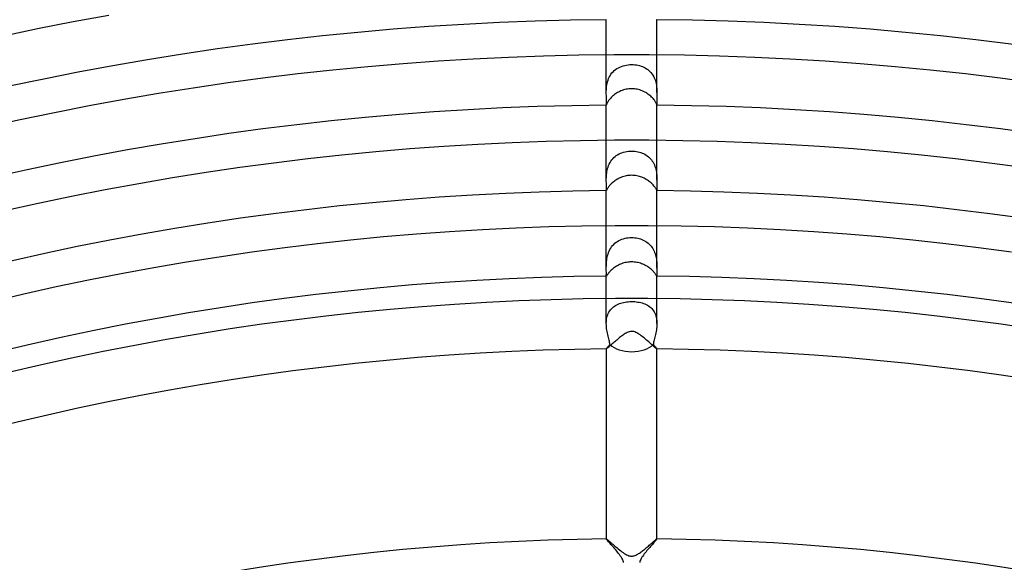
# Model space of a CAD drawing. Header units: millimetres. Extents: x -385 to 385, y -385 to 385.
# Tile 91 of 113: x -48 to 29, y 189 to 232. Entities that reach past the tile are written whole.
import ezdxf

# ---------------------------------------------------------------- set-up
doc = ezdxf.new("R2010")
doc.units = ezdxf.units.MM
doc.layers.add('HIDDEN', color=7, linetype='Continuous')
doc.layers.add('THICK', color=7, linetype='Continuous')

msp = doc.modelspace()

# ---------------------------------------------------------------- linework, layer by layer
at = {"layer": 'HIDDEN'}
for p, q in [((-2, 226.235), (-2, 229.241)), ((2, 226.235), (2, 229.241)), ((-1.551, 227.784), (-1.464, 227.882)), ((-1.464, 227.882), (-1.37, 227.972)), ((-1.37, 227.972), (-1.269, 228.054)), ((-1.269, 228.054), (-1.161, 228.129)), ((-1.161, 228.129), (-1.048, 228.196)), ((-1.048, 228.196), (-0.93, 228.255)), ((-0.93, 228.255), (-0.807, 228.306)), ((-0.807, 228.306), (-0.679, 228.349)), ((-0.679, 228.349), (-0.548, 228.384)), ((-0.548, 228.384), (-0.414, 228.412)), ((-0.414, 228.412), (-0.277, 228.432)), ((-0.277, 228.432), (-0.139, 228.443)), ((-0.139, 228.443), (0, 228.447)), ((0, 228.447), (0.131, 228.444)), ((0.131, 228.444), (0.26, 228.433)), ((0.26, 228.433), (0.387, 228.416)), ((0.387, 228.416), (0.51, 228.393)), ((0.51, 228.393), (0.63, 228.363)), ((0.63, 228.363), (0.746, 228.327)), ((0.746, 228.327), (0.858, 228.286)), ((0.858, 228.286), (0.966, 228.238)), ((0.966, 228.238), (1.071, 228.184)), ((1.071, 228.184), (1.171, 228.123)), ((1.171, 228.123), (1.267, 228.056)), ((1.267, 228.056), (1.358, 227.982)), ((1.358, 227.982), (1.444, 227.901)), ((1.444, 227.901), (1.525, 227.814)), ((-1.902, 227.088), (-1.863, 227.214)), ((-1.863, 227.214), (-1.817, 227.337)), ((-1.817, 227.337), (-1.763, 227.456)), ((-1.763, 227.456), (-1.701, 227.57)), ((-1.701, 227.57), (-1.63, 227.68)), ((-1.63, 227.68), (-1.551, 227.784)), ((1.525, 227.814), (1.6, 227.722)), ((1.6, 227.722), (1.668, 227.623)), ((1.668, 227.623), (1.729, 227.519)), ((1.729, 227.519), (1.785, 227.41)), ((1.785, 227.41), (1.833, 227.297)), ((1.833, 227.297), (1.874, 227.18)), ((1.874, 227.18), (1.908, 227.062)), ((-2, 226.235), (-1.999, 226.348)), ((-1.999, 226.348), (-1.995, 226.466)), ((-1.995, 226.466), (-1.987, 226.586)), ((-1.987, 226.586), (-1.974, 226.71)), ((-1.974, 226.71), (-1.956, 226.835)), ((-1.956, 226.835), (-1.932, 226.962)), ((-1.932, 226.962), (-1.902, 227.088)), ((1.908, 227.062), (1.937, 226.941)), ((1.937, 226.941), (1.959, 226.82)), ((1.959, 226.82), (1.975, 226.7)), ((1.975, 226.7), (1.987, 226.58)), ((1.987, 226.58), (1.995, 226.462)), ((1.995, 226.462), (1.999, 226.347)), ((1.999, 226.347), (2, 226.235)), ((-1.999, 226.122), (-2, 226.235)), ((-1.996, 226.015), (-1.999, 226.122)), ((-1.993, 225.911), (-1.996, 226.015)), ((-1.989, 225.813), (-1.993, 225.911)), ((-1.985, 225.72), (-1.989, 225.813)), ((-1.982, 225.633), (-1.985, 225.72)), ((-1.98, 225.552), (-1.982, 225.633)), ((-1.98, 225.48), (-1.98, 225.552)), ((1.981, 225.572), (1.98, 225.503)), ((1.983, 225.649), (1.981, 225.572)), ((1.986, 225.732), (1.983, 225.649)), ((1.989, 225.822), (1.986, 225.732)), ((1.993, 225.918), (1.989, 225.822)), ((1.996, 226.019), (1.993, 225.918)), ((1.999, 226.125), (1.996, 226.019)), ((2, 226.235), (1.999, 226.125)), ((-2, 225.241), (-1.997, 225.246)), ((-2, 225.243), (-2, 225.242)), ((-2, 225.242), (-2, 225.242)), ((-2, 225.242), (-2, 225.242)), ((-2, 225.242), (-2, 225.241)), ((-2, 225.241), (-2, 225.241)), ((-2, 225.241), (-2, 225.241)), ((-1.997, 225.246), (-1.994, 225.26)), ((-1.994, 225.26), (-1.99, 225.285)), ((-1.99, 225.285), (-1.986, 225.319)), ((-1.986, 225.319), (-1.983, 225.363)), ((-1.983, 225.363), (-1.981, 225.417)), ((-1.981, 225.417), (-1.98, 225.48)), ((1.98, 225.503), (1.98, 225.441)), ((1.98, 225.441), (1.981, 225.386)), ((1.981, 225.386), (1.984, 225.341)), ((1.984, 225.341), (1.988, 225.305)), ((1.988, 225.305), (1.991, 225.277)), ((1.991, 225.277), (1.995, 225.257)), ((1.995, 225.257), (1.998, 225.245)), ((1.998, 225.245), (2, 225.241)), ((2, 225.242), (2, 225.243)), ((2, 225.241), (2, 225.242)), ((2, 225.242), (2, 225.242)), ((2, 225.242), (2, 225.242)), ((2, 225.241), (2, 225.241)), ((2, 225.241), (2, 225.241)), ((-2, 219.314), (-2, 222.491)), ((2, 219.314), (2, 222.491)), ((-1.643, 220.811), (-1.57, 220.913)), ((-1.57, 220.913), (-1.49, 221.01)), ((-1.49, 221.01), (-1.402, 221.1)), ((-1.402, 221.1), (-1.309, 221.183)), ((-1.309, 221.183), (-1.21, 221.258)), ((-1.21, 221.258), (-1.105, 221.327)), ((-1.105, 221.327), (-0.995, 221.389)), ((-0.995, 221.389), (-0.881, 221.443)), ((-0.881, 221.443), (-0.763, 221.489)), ((-0.763, 221.489), (-0.641, 221.529)), ((-0.641, 221.529), (-0.516, 221.561)), ((-0.516, 221.561), (-0.389, 221.586)), ((-0.389, 221.586), (-0.26, 221.604)), ((-0.26, 221.604), (-0.13, 221.615)), ((-0.13, 221.615), (0, 221.618)), ((0, 221.618), (0.125, 221.615)), ((0.125, 221.615), (0.25, 221.605)), ((0.25, 221.605), (0.375, 221.588)), ((0.375, 221.588), (0.496, 221.566)), ((0.496, 221.566), (0.614, 221.536)), ((0.614, 221.536), (0.729, 221.501)), ((0.729, 221.501), (0.839, 221.46)), ((0.839, 221.46), (0.946, 221.413)), ((0.946, 221.413), (1.048, 221.36)), ((1.048, 221.36), (1.146, 221.302)), ((1.146, 221.302), (1.239, 221.237)), ((1.239, 221.237), (1.328, 221.166)), ((1.328, 221.166), (1.413, 221.09)), ((1.413, 221.09), (1.492, 221.007)), ((1.492, 221.007), (1.566, 220.918)), ((1.566, 220.918), (1.634, 220.825)), ((-1.95, 219.995), (-1.927, 220.116)), ((-1.927, 220.116), (-1.897, 220.237)), ((-1.897, 220.237), (-1.861, 220.357)), ((-1.861, 220.357), (-1.817, 220.477)), ((-1.817, 220.477), (-1.766, 220.593)), ((-1.766, 220.593), (-1.708, 220.704)), ((-1.708, 220.704), (-1.643, 220.811)), ((1.634, 220.825), (1.696, 220.727)), ((1.696, 220.727), (1.751, 220.624)), ((1.751, 220.624), (1.8, 220.518)), ((1.8, 220.518), (1.843, 220.408)), ((1.843, 220.408), (1.88, 220.296)), ((1.88, 220.296), (1.911, 220.184)), ((1.911, 220.184), (1.937, 220.07)), ((-2, 219.315), (-1.999, 219.421)), ((-1.999, 219.421), (-1.996, 219.529)), ((-1.996, 219.529), (-1.991, 219.641)), ((-1.991, 219.641), (-1.982, 219.757)), ((-1.982, 219.757), (-1.968, 219.875)), ((-1.968, 219.875), (-1.95, 219.995)), ((1.937, 220.07), (1.957, 219.956)), ((1.957, 219.956), (1.972, 219.844)), ((1.972, 219.844), (1.984, 219.733)), ((1.984, 219.733), (1.992, 219.624)), ((1.992, 219.624), (1.997, 219.518)), ((1.997, 219.518), (1.999, 219.415)), ((1.999, 219.415), (2, 219.315)), ((-1.999, 219.204), (-2, 219.315)), ((-1.998, 219.098), (-1.999, 219.204)), ((-1.995, 218.997), (-1.998, 219.098)), ((-1.997, 218.533), (-1.995, 218.569)), ((-1.993, 218.903), (-1.995, 218.997)), ((-1.995, 218.569), (-1.993, 218.616)), ((-1.992, 218.817), (-1.993, 218.903)), ((-1.993, 218.616), (-1.992, 218.673)), ((-1.991, 218.74), (-1.992, 218.817)), ((-1.992, 218.673), (-1.991, 218.74)), ((1.992, 218.853), (1.991, 218.778)), ((1.991, 218.778), (1.991, 218.711)), ((1.991, 218.711), (1.992, 218.652)), ((1.994, 218.935), (1.992, 218.853)), ((1.992, 218.652), (1.994, 218.602)), ((1.996, 219.023), (1.994, 218.935)), ((1.994, 218.602), (1.995, 218.562)), ((1.995, 218.562), (1.998, 218.53)), ((1.998, 219.116), (1.996, 219.023)), ((1.999, 219.214), (1.998, 219.116)), ((2, 219.315), (1.999, 219.214)), ((-2, 218.495), (-1.999, 218.509)), ((-2, 218.493), (-2, 218.495)), ((-2, 218.491), (-2, 218.495)), ((-2, 218.492), (-2, 218.493)), ((-2, 218.491), (-2, 218.492)), ((-2, 218.492), (-2, 218.492)), ((-1.999, 218.491), (-2, 218.491)), ((-2, 218.491), (-2, 218.491)), ((-1.999, 218.509), (-1.997, 218.533)), ((1.998, 218.53), (1.999, 218.507)), ((1.999, 218.507), (2, 218.495)), ((2, 218.491), (1.999, 218.491)), ((2, 218.495), (2, 218.493)), ((2, 218.491), (2, 218.495)), ((2, 218.493), (2, 218.493)), ((2, 218.493), (2, 218.492)), ((2, 218.492), (2, 218.491)), ((2, 218.491), (2, 218.491)), ((-2, 212.362), (-2, 215.741)), ((2, 212.362), (2, 215.741)), ((-0.77, 214.652), (-0.648, 214.693)), ((-0.648, 214.693), (-0.522, 214.727)), ((-0.522, 214.727), (-0.394, 214.753)), ((-0.394, 214.753), (-0.264, 214.772)), ((-0.264, 214.772), (-0.132, 214.783)), ((-0.132, 214.783), (0, 214.787)), ((0, 214.787), (0.121, 214.784)), ((0.121, 214.784), (0.241, 214.774)), ((0.241, 214.774), (0.361, 214.759)), ((0.361, 214.759), (0.48, 214.736)), ((0.48, 214.736), (0.595, 214.708)), ((0.595, 214.708), (0.708, 214.674)), ((0.708, 214.674), (0.816, 214.634)), ((-1.715, 213.838), (-1.65, 213.948)), ((-1.65, 213.948), (-1.578, 214.053)), ((-1.578, 214.053), (-1.499, 214.152)), ((-1.499, 214.152), (-1.412, 214.245)), ((-1.412, 214.245), (-1.319, 214.332)), ((-1.319, 214.332), (-1.22, 214.41)), ((-1.22, 214.41), (-1.115, 214.482)), ((-1.115, 214.482), (-1.004, 214.546)), ((-1.004, 214.546), (-0.889, 214.603)), ((-0.889, 214.603), (-0.77, 214.652)), ((0.816, 214.634), (0.922, 214.588)), ((0.922, 214.588), (1.022, 214.536)), ((1.022, 214.536), (1.119, 214.479)), ((1.119, 214.479), (1.212, 214.416)), ((1.212, 214.416), (1.3, 214.348)), ((1.3, 214.348), (1.383, 214.274)), ((1.383, 214.274), (1.461, 214.194)), ((1.461, 214.194), (1.535, 214.109)), ((1.535, 214.109), (1.604, 214.018)), ((1.604, 214.018), (1.666, 213.923)), ((1.666, 213.923), (1.722, 213.824)), ((-1.966, 213.007), (-1.949, 213.125)), ((-1.949, 213.125), (-1.926, 213.245)), ((-1.926, 213.245), (-1.897, 213.367)), ((-1.897, 213.367), (-1.863, 213.487)), ((-1.863, 213.487), (-1.821, 213.606)), ((-1.821, 213.606), (-1.772, 213.723)), ((-1.772, 213.723), (-1.715, 213.838)), ((1.722, 213.824), (1.772, 213.722)), ((1.772, 213.722), (1.817, 213.617)), ((1.817, 213.617), (1.855, 213.509)), ((1.855, 213.509), (1.889, 213.399)), ((1.889, 213.399), (1.916, 213.29)), ((1.916, 213.29), (1.939, 213.18)), ((1.939, 213.18), (1.957, 213.071)), ((-2, 212.461), (-1.998, 212.563)), ((-2, 212.362), (-2, 212.461)), ((-2, 212.255), (-2, 212.362)), ((-1.998, 212.563), (-1.994, 212.669)), ((-1.994, 212.669), (-1.988, 212.779)), ((-1.988, 212.779), (-1.979, 212.892)), ((-1.979, 212.892), (-1.966, 213.007)), ((1.957, 213.071), (1.971, 212.963)), ((1.971, 212.963), (1.982, 212.856)), ((1.982, 212.856), (1.99, 212.752)), ((1.99, 212.752), (1.995, 212.65)), ((1.995, 212.65), (1.998, 212.55)), ((1.998, 212.55), (2, 212.455)), ((2, 212.455), (2, 212.362)), ((2, 212.362), (2, 212.266)), ((-1.999, 212.156), (-2, 212.255)), ((-2, 211.812), (-1.999, 211.859)), ((-2, 211.777), (-2, 211.812)), ((-2, 211.741), (-2, 211.778)), ((-2, 211.766), (-2, 211.777)), ((-2, 211.757), (-2, 211.766)), ((-1.999, 211.75), (-2, 211.757)), ((-1.998, 212.066), (-1.999, 212.156)), ((-1.999, 211.859), (-1.998, 211.917)), ((-1.998, 211.745), (-1.999, 211.75)), ((-1.998, 211.986), (-1.998, 212.066)), ((-1.998, 211.917), (-1.998, 211.986)), ((-1.996, 211.742), (-1.998, 211.745)), ((-1.994, 211.741), (-1.996, 211.742)), ((1.996, 211.742), (1.994, 211.741)), ((1.998, 211.745), (1.996, 211.742)), ((1.999, 212.094), (1.998, 212.019)), ((1.998, 212.019), (1.998, 211.952)), ((1.998, 211.952), (1.998, 211.895)), ((1.998, 211.895), (1.999, 211.846)), ((1.999, 211.75), (1.998, 211.745)), ((2, 212.266), (1.999, 212.176)), ((1.999, 212.176), (1.999, 212.094)), ((1.999, 211.846), (2, 211.807)), ((2, 211.757), (1.999, 211.75)), ((2, 211.807), (2, 211.778)), ((2, 211.778), (2, 211.766)), ((2, 211.741), (2, 211.778)), ((2, 211.766), (2, 211.757)), ((-2, 208), (-2, 209.99)), ((-1.599, 209.163), (-1.524, 209.239)), ((-1.524, 209.239), (-1.443, 209.309)), ((-1.443, 209.309), (-1.357, 209.374)), ((-1.357, 209.374), (-1.267, 209.432)), ((-1.267, 209.432), (-1.172, 209.485)), ((-1.172, 209.485), (-1.073, 209.532)), ((-1.073, 209.532), (-0.971, 209.573)), ((-0.971, 209.573), (-0.864, 209.61)), ((-0.864, 209.61), (-0.752, 209.642)), ((-0.752, 209.642), (-0.636, 209.669)), ((-0.636, 209.669), (-0.515, 209.692)), ((-0.515, 209.692), (-0.39, 209.709)), ((-0.39, 209.709), (-0.262, 209.722)), ((-0.262, 209.722), (-0.131, 209.73)), ((-0.131, 209.73), (0, 209.733)), ((0, 209.733), (0.123, 209.73)), ((0.123, 209.73), (0.245, 209.724)), ((0.245, 209.724), (0.366, 209.712)), ((0.366, 209.712), (0.487, 209.696)), ((0.487, 209.696), (0.605, 209.676)), ((0.605, 209.676), (0.72, 209.65)), ((0.72, 209.65), (0.833, 209.619)), ((0.833, 209.619), (0.942, 209.584)), ((0.942, 209.584), (1.047, 209.543)), ((1.047, 209.543), (1.149, 209.496)), ((1.149, 209.496), (1.246, 209.444)), ((1.246, 209.444), (1.339, 209.386)), ((1.339, 209.386), (1.427, 209.322)), ((1.427, 209.322), (1.51, 209.252)), ((1.51, 209.252), (1.587, 209.176)), ((2, 208), (2, 209.991)), ((-1.973, 208.358), (-1.95, 208.474)), ((-1.95, 208.474), (-1.921, 208.586)), ((-1.921, 208.586), (-1.884, 208.695)), ((-1.884, 208.695), (-1.841, 208.799)), ((-1.841, 208.799), (-1.79, 208.899)), ((-1.79, 208.899), (-1.733, 208.993)), ((-1.733, 208.993), (-1.669, 209.081)), ((-1.669, 209.081), (-1.599, 209.163)), ((1.587, 209.176), (1.659, 209.093)), ((1.659, 209.093), (1.725, 209.004)), ((1.725, 209.004), (1.783, 208.91)), ((1.783, 208.91), (1.835, 208.81)), ((1.835, 208.81), (1.88, 208.705)), ((1.88, 208.705), (1.918, 208.594)), ((1.918, 208.594), (1.949, 208.479)), ((1.949, 208.479), (1.972, 208.362)), ((-2, 207.998), (-1.997, 208.119)), ((-1.997, 207.869), (-2, 207.998)), ((-1.997, 208.119), (-1.988, 208.239)), ((-1.988, 207.739), (-1.997, 207.869)), ((-1.988, 208.239), (-1.973, 208.358)), ((-1.974, 207.61), (-1.988, 207.739)), ((1.972, 208.362), (1.988, 208.243)), ((1.988, 207.742), (1.974, 207.617)), ((1.988, 208.243), (1.997, 208.121)), ((1.997, 207.869), (1.988, 207.742)), ((1.997, 208.121), (2, 207.997)), ((2, 207.997), (1.997, 207.869)), ((-1.955, 207.484), (-1.974, 207.61)), ((-1.933, 207.36), (-1.955, 207.484)), ((-1.909, 207.239), (-1.933, 207.36)), ((-1.883, 207.122), (-1.909, 207.239)), ((-1.856, 207.008), (-1.883, 207.122)), ((-1.829, 206.898), (-1.856, 207.008)), ((-1.803, 206.793), (-1.829, 206.898)), ((1.833, 206.916), (1.807, 206.811)), ((1.86, 207.024), (1.833, 206.916)), ((1.886, 207.136), (1.86, 207.024)), ((1.912, 207.252), (1.886, 207.136)), ((1.935, 207.371), (1.912, 207.252)), ((1.957, 207.492), (1.935, 207.371)), ((1.974, 207.617), (1.957, 207.492)), ((-1.921, 206.102), (-1.898, 206.129)), ((-1.898, 206.129), (-1.873, 206.159)), ((-1.873, 206.159), (-1.845, 206.192)), ((-1.845, 206.192), (-1.814, 206.227)), ((-1.814, 206.227), (-1.782, 206.265)), ((-1.778, 206.692), (-1.803, 206.793)), ((-1.782, 206.265), (-1.748, 206.304)), ((-1.756, 206.597), (-1.778, 206.692)), ((-1.737, 206.507), (-1.756, 206.597)), ((-1.748, 206.304), (-1.712, 206.345)), ((-1.722, 206.422), (-1.737, 206.507)), ((-1.712, 206.345), (-1.722, 206.422)), ((1.723, 206.429), (1.712, 206.345)), ((1.712, 206.345), (1.748, 206.304)), ((1.74, 206.518), (1.723, 206.429)), ((1.76, 206.612), (1.74, 206.518)), ((1.748, 206.304), (1.782, 206.264)), ((1.783, 206.71), (1.76, 206.612)), ((1.782, 206.264), (1.815, 206.227)), ((1.807, 206.811), (1.783, 206.71)), ((1.815, 206.227), (1.845, 206.192)), ((1.845, 206.192), (1.873, 206.159)), ((1.873, 206.159), (1.898, 206.129)), ((1.898, 206.129), (1.921, 206.102)), ((-2, 205.993), (-1.998, 205.999)), ((-2, 205.993), (-2, 205.99)), ((-2, 205.992), (-2, 205.993)), ((-2, 205.991), (-2, 205.992)), ((-1.999, 205.991), (-2, 205.991)), ((-1.998, 205.99), (-1.999, 205.991)), ((-1.999, 205.991), (-1.999, 205.991)), ((-1.998, 205.999), (-1.993, 206.008)), ((-1.997, 205.99), (-1.998, 205.99)), ((-1.993, 206.008), (-1.985, 206.02)), ((-1.985, 206.02), (-1.974, 206.036)), ((-1.974, 206.036), (-1.959, 206.055)), ((-1.959, 206.055), (-1.942, 206.077)), ((-1.942, 206.077), (-1.921, 206.102)), ((1.921, 206.102), (1.942, 206.077)), ((1.942, 206.077), (1.959, 206.055)), ((1.959, 206.055), (1.974, 206.036)), ((1.974, 206.036), (1.985, 206.02)), ((1.985, 206.02), (1.993, 206.008)), ((1.993, 206.008), (1.998, 205.999)), ((1.998, 205.99), (1.997, 205.99)), ((1.998, 205.999), (2, 205.993)), ((1.999, 205.991), (1.998, 205.99)), ((2, 205.991), (1.999, 205.991)), ((1.999, 205.991), (1.999, 205.991)), ((2, 205.99), (2, 205.993)), ((2, 205.993), (2, 205.992)), ((2, 205.992), (2, 205.991)), ((-2, 190.99), (-2, 190.987)), ((-2, 190.988), (-1.999, 190.989)), ((-2, 190.987), (-2, 190.988)), ((-2, 190.988), (-2, 190.988)), ((-1.995, 190.974), (-2, 190.987)), ((-1.999, 190.989), (-1.999, 190.989)), ((-1.999, 190.989), (-1.998, 190.989)), ((-1.998, 190.989), (-1.997, 190.99)), ((-1.978, 190.95), (-1.995, 190.974)), ((-1.952, 190.917), (-1.978, 190.95)), ((-1.917, 190.874), (-1.952, 190.917)), ((-1.873, 190.823), (-1.917, 190.874)), ((-1.823, 190.765), (-1.873, 190.823)), ((-1.766, 190.7), (-1.823, 190.765)), ((-1.703, 190.63), (-1.766, 190.7)), ((-1.636, 190.554), (-1.703, 190.63)), ((-1.565, 190.474), (-1.636, 190.554)), ((1.637, 190.555), (1.57, 190.479)), ((1.7, 190.626), (1.637, 190.555)), ((1.758, 190.692), (1.7, 190.626)), ((1.812, 190.753), (1.758, 190.692)), ((1.86, 190.808), (1.812, 190.753)), ((1.901, 190.856), (1.86, 190.808)), ((1.936, 190.897), (1.901, 190.856)), ((1.964, 190.931), (1.936, 190.897)), ((1.984, 190.958), (1.964, 190.931)), ((1.996, 190.977), (1.984, 190.958)), ((2, 190.987), (1.996, 190.977)), ((1.997, 190.99), (1.998, 190.989)), ((1.998, 190.989), (1.999, 190.989)), ((1.999, 190.989), (1.999, 190.989)), ((1.999, 190.989), (2, 190.988)), ((2, 190.987), (2, 190.99)), ((2, 190.988), (2, 190.988)), ((2, 190.988), (2, 190.987)), ((-1.491, 190.39), (-1.565, 190.474)), ((-1.415, 190.303), (-1.491, 190.39)), ((-1.338, 190.213), (-1.415, 190.303)), ((-1.26, 190.121), (-1.338, 190.213)), ((-1.182, 190.028), (-1.26, 190.121)), ((-1.105, 189.933), (-1.182, 190.028)), ((-1.03, 189.839), (-1.105, 189.933)), ((-0.96, 189.746), (-1.03, 189.839)), ((0.998, 189.797), (0.934, 189.711)), ((1.065, 189.884), (0.998, 189.797)), ((1.135, 189.972), (1.065, 189.884)), ((1.207, 190.059), (1.135, 189.972)), ((1.281, 190.146), (1.207, 190.059)), ((1.354, 190.232), (1.281, 190.146)), ((1.428, 190.317), (1.354, 190.232)), ((1.5, 190.4), (1.428, 190.317)), ((1.57, 190.479), (1.5, 190.4)), ((-0.893, 189.654), (-0.96, 189.746)), ((-0.833, 189.564), (-0.893, 189.654)), ((-0.779, 189.476), (-0.833, 189.564)), ((-0.733, 189.393), (-0.779, 189.476)), ((-0.697, 189.316), (-0.733, 189.393)), ((-0.669, 189.246), (-0.697, 189.316)), ((-0.649, 189.181), (-0.669, 189.246)), ((-0.635, 189.119), (-0.649, 189.181)), ((0.655, 189.201), (0.637, 189.125)), ((0.682, 189.281), (0.655, 189.201)), ((0.72, 189.366), (0.682, 189.281)), ((0.765, 189.452), (0.72, 189.366)), ((0.816, 189.538), (0.765, 189.452)), ((0.873, 189.625), (0.816, 189.538)), ((0.934, 189.711), (0.873, 189.625))]:
    msp.add_line(p, q, dxfattribs=at)
for start_param, end_param in [(-2.598329, -1.570796), (-1.570796, -0.543263)]:
    msp.add_ellipse((0, 206.957), major_axis=(2, 0), ratio=0.591904, start_param=start_param, end_param=end_param, dxfattribs=at)
at = {"layer": 'THICK'}
for p, q in [((-46.918, 231.289), (-44.11, 231.841)), ((-44.11, 231.841), (-41.294, 232.359)), ((-2, 229.241), (-2, 232.007)), ((2, 229.241), (2, 232.007)), ((-49.72, 230.703), (-46.918, 231.289)), ((-18.056, 228.538), (-15.283, 228.74)), ((-15.283, 228.74), (-12.507, 228.909)), ((-12.507, 228.909), (-9.73, 229.043)), ((-9.73, 229.043), (-6.951, 229.145)), ((-6.951, 229.145), (-4.171, 229.212)), ((-4.171, 229.212), (-1.39, 229.246)), ((-1.39, 229.246), (1.39, 229.246)), ((1.39, 229.246), (4.171, 229.212)), ((4.171, 229.212), (6.951, 229.145)), ((6.951, 229.145), (9.73, 229.043)), ((9.73, 229.043), (12.507, 228.909)), ((12.507, 228.909), (15.283, 228.74)), ((15.283, 228.74), (18.056, 228.538)), ((-26.359, 227.73), (-23.594, 228.033)), ((-23.594, 228.033), (-20.827, 228.302)), ((-20.827, 228.302), (-18.056, 228.538)), ((18.056, 228.538), (20.827, 228.302)), ((20.827, 228.302), (23.594, 228.033)), ((23.594, 228.033), (26.359, 227.73)), ((-31.875, 227.023), (-29.119, 227.393)), ((-29.119, 227.393), (-26.359, 227.73)), ((26.359, 227.73), (29.119, 227.393)), ((29.119, 227.393), (31.875, 227.023)), ((-37.372, 226.183), (-34.626, 226.62)), ((-34.626, 226.62), (-31.875, 227.023)), ((-0.941, 226.326), (-1.031, 226.28)), ((-0.847, 226.368), (-0.941, 226.326)), ((-0.751, 226.406), (-0.847, 226.368)), ((-0.651, 226.44), (-0.751, 226.406)), ((-0.549, 226.47), (-0.651, 226.44)), ((-0.443, 226.495), (-0.549, 226.47)), ((-0.336, 226.515), (-0.443, 226.495)), ((-0.226, 226.529), (-0.336, 226.515)), ((-0.114, 226.538), (-0.226, 226.529)), ((0, 226.542), (-0.114, 226.538)), ((0.109, 226.539), (0, 226.542)), ((0.217, 226.53), (0.109, 226.539)), ((0.325, 226.516), (0.217, 226.53)), ((0.432, 226.497), (0.325, 226.516)), ((0.537, 226.473), (0.432, 226.497)), ((0.641, 226.443), (0.537, 226.473)), ((0.743, 226.409), (0.641, 226.443)), ((0.842, 226.37), (0.743, 226.409)), ((0.938, 226.327), (0.842, 226.37)), ((1.032, 226.28), (0.938, 226.327)), ((-42.848, 225.21), (-40.113, 225.713)), ((-40.113, 225.713), (-37.372, 226.183)), ((-1.857, 225.549), (-1.889, 225.499)), ((-1.821, 225.602), (-1.857, 225.549)), ((-1.779, 225.658), (-1.821, 225.602)), ((-1.733, 225.717), (-1.779, 225.658)), ((-1.682, 225.776), (-1.733, 225.717)), ((-1.626, 225.836), (-1.682, 225.776)), ((-1.566, 225.896), (-1.626, 225.836)), ((-1.501, 225.955), (-1.566, 225.896)), ((-1.433, 226.014), (-1.501, 225.955)), ((-1.36, 226.071), (-1.433, 226.014)), ((-1.283, 226.127), (-1.36, 226.071)), ((-1.203, 226.181), (-1.283, 226.127)), ((-1.119, 226.232), (-1.203, 226.181)), ((-1.031, 226.28), (-1.119, 226.232)), ((1.122, 226.23), (1.032, 226.28)), ((1.209, 226.177), (1.122, 226.23)), ((1.292, 226.121), (1.209, 226.177)), ((1.371, 226.063), (1.292, 226.121)), ((1.446, 226.003), (1.371, 226.063)), ((1.516, 225.942), (1.446, 226.003)), ((1.581, 225.88), (1.516, 225.942)), ((1.642, 225.819), (1.581, 225.88)), ((1.698, 225.758), (1.642, 225.819)), ((1.748, 225.698), (1.698, 225.758)), ((1.793, 225.641), (1.748, 225.698)), ((1.833, 225.586), (1.793, 225.641)), ((1.868, 225.533), (1.833, 225.586)), ((-45.576, 224.674), (-42.848, 225.21)), ((-1.999, 225.25), (-2, 225.243)), ((-2, 222.491), (-2, 225.243)), ((-1.996, 225.263), (-1.999, 225.25)), ((-1.991, 225.282), (-1.996, 225.263)), ((-1.983, 225.306), (-1.991, 225.282)), ((-1.972, 225.335), (-1.983, 225.306)), ((-1.957, 225.369), (-1.972, 225.335)), ((-1.939, 225.408), (-1.957, 225.369)), ((-1.916, 225.451), (-1.939, 225.408)), ((-1.889, 225.499), (-1.916, 225.451)), ((1.898, 225.483), (1.868, 225.533)), ((1.924, 225.438), (1.898, 225.483)), ((1.945, 225.396), (1.924, 225.438)), ((1.962, 225.359), (1.945, 225.396)), ((1.975, 225.327), (1.962, 225.359)), ((1.985, 225.3), (1.975, 225.327)), ((1.992, 225.278), (1.985, 225.3)), ((1.997, 225.261), (1.992, 225.278)), ((1.999, 225.249), (1.997, 225.261)), ((2, 225.243), (1.999, 225.249)), ((2, 222.491), (2, 225.243)), ((-51.013, 223.502), (-48.298, 224.105)), ((-48.298, 224.105), (-45.576, 224.674)), ((-6.746, 222.398), (-4.048, 222.463)), ((-4.048, 222.463), (-1.349, 222.496)), ((-1.349, 222.496), (1.349, 222.496)), ((1.349, 222.496), (4.048, 222.463)), ((4.048, 222.463), (6.746, 222.398)), ((-20.214, 221.58), (-17.524, 221.809)), ((-17.524, 221.809), (-14.833, 222.005)), ((-14.833, 222.005), (-12.139, 222.169)), ((-12.139, 222.169), (-9.443, 222.3)), ((-9.443, 222.3), (-6.746, 222.398)), ((6.746, 222.398), (9.443, 222.3)), ((9.443, 222.3), (12.139, 222.169)), ((12.139, 222.169), (14.833, 222.005)), ((14.833, 222.005), (17.524, 221.809)), ((17.524, 221.809), (20.214, 221.58)), ((-28.261, 220.698), (-25.582, 221.024)), ((-25.582, 221.024), (-22.9, 221.318)), ((-22.9, 221.318), (-20.214, 221.58)), ((20.214, 221.58), (22.9, 221.318)), ((22.9, 221.318), (25.582, 221.024)), ((25.582, 221.024), (28.261, 220.698)), ((-33.607, 219.947), (-30.936, 220.339)), ((-30.936, 220.339), (-28.261, 220.698)), ((28.261, 220.698), (30.936, 220.339)), ((-38.932, 219.067), (-36.272, 219.524)), ((-36.272, 219.524), (-33.607, 219.947)), ((-1.238, 219.328), (-1.314, 219.277)), ((-1.158, 219.378), (-1.238, 219.328)), ((-1.075, 219.424), (-1.158, 219.378)), ((-0.989, 219.468), (-1.075, 219.424)), ((-0.901, 219.509), (-0.989, 219.468)), ((-0.811, 219.547), (-0.901, 219.509)), ((-0.718, 219.581), (-0.811, 219.547)), ((-0.622, 219.611), (-0.718, 219.581)), ((-0.524, 219.638), (-0.622, 219.611)), ((-0.423, 219.66), (-0.524, 219.638)), ((-0.32, 219.678), (-0.423, 219.66)), ((-0.215, 219.691), (-0.32, 219.678)), ((-0.109, 219.699), (-0.215, 219.691)), ((0, 219.702), (-0.109, 219.699)), ((0.104, 219.699), (0, 219.702)), ((0.207, 219.692), (0.104, 219.699)), ((0.31, 219.68), (0.207, 219.692)), ((0.412, 219.663), (0.31, 219.68)), ((0.513, 219.641), (0.412, 219.663)), ((0.612, 219.614), (0.513, 219.641)), ((0.709, 219.584), (0.612, 219.614)), ((0.805, 219.549), (0.709, 219.584)), ((0.898, 219.511), (0.805, 219.549)), ((0.989, 219.469), (0.898, 219.511)), ((1.076, 219.424), (0.989, 219.469)), ((1.161, 219.376), (1.076, 219.424)), ((1.242, 219.325), (1.161, 219.376)), ((1.32, 219.272), (1.242, 219.325)), ((-44.234, 218.059), (-41.586, 218.579)), ((-41.586, 218.579), (-38.932, 219.067)), ((-1.968, 218.557), (-1.979, 218.533)), ((-1.953, 218.585), (-1.968, 218.557)), ((-1.936, 218.617), (-1.953, 218.585)), ((-1.914, 218.654), (-1.936, 218.617)), ((-1.889, 218.695), (-1.914, 218.654)), ((-1.859, 218.74), (-1.889, 218.695)), ((-1.825, 218.787), (-1.859, 218.74)), ((-1.786, 218.838), (-1.825, 218.787)), ((-1.742, 218.891), (-1.786, 218.838)), ((-1.694, 218.945), (-1.742, 218.891)), ((-1.641, 219.001), (-1.694, 218.945)), ((-1.584, 219.057), (-1.641, 219.001)), ((-1.523, 219.112), (-1.584, 219.057)), ((-1.457, 219.168), (-1.523, 219.112)), ((-1.388, 219.223), (-1.457, 219.168)), ((-1.314, 219.277), (-1.388, 219.223)), ((1.394, 219.218), (1.32, 219.272)), ((1.465, 219.162), (1.394, 219.218)), ((1.531, 219.105), (1.465, 219.162)), ((1.592, 219.049), (1.531, 219.105)), ((1.649, 218.992), (1.592, 219.049)), ((1.702, 218.937), (1.649, 218.992)), ((1.75, 218.882), (1.702, 218.937)), ((1.792, 218.83), (1.75, 218.882)), ((1.83, 218.78), (1.792, 218.83)), ((1.864, 218.733), (1.83, 218.78)), ((1.893, 218.689), (1.864, 218.733)), ((1.917, 218.649), (1.893, 218.689)), ((1.938, 218.613), (1.917, 218.649)), ((1.955, 218.581), (1.938, 218.613)), ((1.969, 218.554), (1.955, 218.581)), ((1.98, 218.532), (1.969, 218.554)), ((-46.876, 217.506), (-44.234, 218.059)), ((-2, 215.741), (-2, 218.491)), ((-1.997, 218.494), (-1.999, 218.491)), ((-1.993, 218.502), (-1.997, 218.494)), ((-1.987, 218.515), (-1.993, 218.502)), ((-1.979, 218.533), (-1.987, 218.515)), ((1.988, 218.514), (1.98, 218.532)), ((1.993, 218.501), (1.988, 218.514)), ((1.997, 218.493), (1.993, 218.501)), ((1.999, 218.491), (1.997, 218.493)), ((2, 215.741), (2, 218.491)), ((-49.511, 216.921), (-46.876, 217.506)), ((-11.771, 215.429), (-9.157, 215.556)), ((-9.157, 215.556), (-6.541, 215.651)), ((-6.541, 215.651), (-3.925, 215.714)), ((-3.925, 215.714), (-1.308, 215.746)), ((-1.308, 215.746), (1.308, 215.746)), ((1.308, 215.746), (3.925, 215.714)), ((3.925, 215.714), (6.541, 215.651)), ((6.541, 215.651), (9.157, 215.556)), ((9.157, 215.556), (11.771, 215.429)), ((-22.205, 214.604), (-19.6, 214.858)), ((-19.6, 214.858), (-16.993, 215.08)), ((-16.993, 215.08), (-14.383, 215.27)), ((-14.383, 215.27), (-11.771, 215.429)), ((11.771, 215.429), (14.383, 215.27)), ((14.383, 215.27), (16.993, 215.08)), ((16.993, 215.08), (19.6, 214.858)), ((19.6, 214.858), (22.205, 214.604)), ((-29.998, 213.654), (-27.404, 214.003)), ((-27.404, 214.003), (-24.806, 214.319)), ((-24.806, 214.319), (-22.205, 214.604)), ((22.205, 214.604), (24.806, 214.319)), ((24.806, 214.319), (27.404, 214.003)), ((27.404, 214.003), (29.998, 213.654)), ((-35.172, 212.864), (-32.587, 213.275)), ((-32.587, 213.275), (-29.998, 213.654)), ((-40.325, 211.948), (-37.751, 212.422)), ((-37.751, 212.422), (-35.172, 212.864)), ((-1.423, 212.372), (-1.488, 212.321)), ((-1.354, 212.423), (-1.423, 212.372)), ((-1.281, 212.473), (-1.354, 212.423)), ((-1.206, 212.52), (-1.281, 212.473)), ((-1.127, 212.566), (-1.206, 212.52)), ((-1.046, 212.609), (-1.127, 212.566)), ((-0.962, 212.65), (-1.046, 212.609)), ((-0.876, 212.687), (-0.962, 212.65)), ((-0.788, 212.722), (-0.876, 212.687)), ((-0.697, 212.753), (-0.788, 212.722)), ((-0.604, 212.781), (-0.697, 212.753)), ((-0.508, 212.806), (-0.604, 212.781)), ((-0.41, 212.826), (-0.508, 212.806)), ((-0.31, 212.843), (-0.41, 212.826)), ((-0.208, 212.855), (-0.31, 212.843)), ((-0.105, 212.862), (-0.208, 212.855)), ((0, 212.864), (-0.105, 212.862)), ((0.101, 212.862), (0, 212.864)), ((0.202, 212.855), (0.101, 212.862)), ((0.302, 212.844), (0.202, 212.855)), ((0.401, 212.828), (0.302, 212.844)), ((0.499, 212.808), (0.401, 212.828)), ((0.596, 212.784), (0.499, 212.808)), ((0.691, 212.755), (0.596, 212.784)), ((0.785, 212.723), (0.691, 212.755)), ((0.876, 212.688), (0.785, 212.723)), ((0.964, 212.649), (0.876, 212.688)), ((1.051, 212.607), (0.964, 212.649)), ((1.134, 212.562), (1.051, 212.607)), ((1.214, 212.515), (1.134, 212.562)), ((1.291, 212.466), (1.214, 212.515)), ((1.364, 212.416), (1.291, 212.466)), ((1.434, 212.364), (1.364, 212.416)), ((1.499, 212.311), (1.434, 212.364)), ((-42.893, 211.443), (-40.325, 211.948)), ((-2, 209.99), (-2, 211.741)), ((-1.99, 211.743), (-1.994, 211.741)), ((-1.983, 211.751), (-1.99, 211.743)), ((-1.975, 211.763), (-1.983, 211.751)), ((-1.964, 211.781), (-1.975, 211.763)), ((-1.95, 211.802), (-1.964, 211.781)), ((-1.934, 211.829), (-1.95, 211.802)), ((-1.913, 211.86), (-1.934, 211.829)), ((-1.889, 211.894), (-1.913, 211.86)), ((-1.862, 211.933), (-1.889, 211.894)), ((-1.83, 211.974), (-1.862, 211.933)), ((-1.794, 212.018), (-1.83, 211.974)), ((-1.754, 212.066), (-1.794, 212.018)), ((-1.709, 212.115), (-1.754, 212.066)), ((-1.66, 212.165), (-1.709, 212.115)), ((-1.607, 212.217), (-1.66, 212.165)), ((-1.549, 212.269), (-1.607, 212.217)), ((-1.488, 212.321), (-1.549, 212.269)), ((1.561, 212.258), (1.499, 212.311)), ((1.618, 212.206), (1.561, 212.258)), ((1.671, 212.155), (1.618, 212.206)), ((1.719, 212.104), (1.671, 212.155)), ((1.762, 212.056), (1.719, 212.104)), ((1.802, 212.01), (1.762, 212.056)), ((1.837, 211.965), (1.802, 212.01)), ((1.868, 211.925), (1.837, 211.965)), ((1.894, 211.887), (1.868, 211.925)), ((1.917, 211.854), (1.894, 211.887)), ((1.936, 211.824), (1.917, 211.854)), ((1.952, 211.799), (1.936, 211.824)), ((1.966, 211.778), (1.952, 211.799)), ((1.976, 211.762), (1.966, 211.778)), ((1.984, 211.75), (1.976, 211.762)), ((1.99, 211.743), (1.984, 211.75)), ((1.994, 211.741), (1.99, 211.743)), ((2, 209.991), (2, 211.741)), ((-48.009, 210.341), (-45.454, 210.908)), ((-45.454, 210.908), (-42.893, 211.443)), ((-50.557, 209.743), (-48.009, 210.341)), ((-3.821, 209.965), (-1.274, 209.996)), ((-1.274, 209.996), (1.274, 209.996)), ((1.274, 209.996), (3.821, 209.965)), ((-19.078, 209.132), (-16.54, 209.348)), ((-16.54, 209.348), (-13.999, 209.533)), ((-13.999, 209.533), (-11.457, 209.687)), ((-11.457, 209.687), (-8.913, 209.811)), ((-8.913, 209.811), (-6.367, 209.903)), ((-6.367, 209.903), (-3.821, 209.965)), ((3.821, 209.965), (6.367, 209.903)), ((6.367, 209.903), (8.913, 209.811)), ((8.913, 209.811), (11.457, 209.687)), ((11.457, 209.687), (13.999, 209.533)), ((13.999, 209.533), (16.54, 209.348)), ((16.54, 209.348), (19.078, 209.132)), ((-26.674, 208.299), (-24.145, 208.607)), ((-24.145, 208.607), (-21.613, 208.885)), ((-21.613, 208.885), (-19.078, 209.132)), ((19.078, 209.132), (21.613, 208.885)), ((21.613, 208.885), (24.145, 208.607)), ((24.145, 208.607), (26.674, 208.299)), ((-31.719, 207.591), (-29.198, 207.96)), ((-29.198, 207.96), (-26.674, 208.299)), ((26.674, 208.299), (29.198, 207.96)), ((29.198, 207.96), (31.719, 207.591)), ((-36.745, 206.76), (-34.234, 207.191)), ((-34.234, 207.191), (-31.719, 207.591)), ((-0.95, 206.882), (-1.026, 206.82)), ((-0.875, 206.942), (-0.95, 206.882)), ((-0.8, 207), (-0.875, 206.942)), ((-0.726, 207.056), (-0.8, 207)), ((-0.653, 207.107), (-0.726, 207.056)), ((-0.582, 207.156), (-0.653, 207.107)), ((-0.507, 207.203), (-0.582, 207.156)), ((-0.43, 207.248), (-0.507, 207.203)), ((-0.35, 207.288), (-0.43, 207.248)), ((-0.267, 207.323), (-0.35, 207.288)), ((-0.184, 207.35), (-0.267, 207.323)), ((-0.098, 207.368), (-0.184, 207.35)), ((-0.01, 207.375), (-0.098, 207.368)), ((0.078, 207.371), (-0.01, 207.375)), ((0.164, 207.355), (0.078, 207.371)), ((0.248, 207.33), (0.164, 207.355)), ((0.33, 207.297), (0.248, 207.33)), ((0.412, 207.257), (0.33, 207.297)), ((0.496, 207.21), (0.412, 207.257)), ((0.58, 207.157), (0.496, 207.21)), ((0.666, 207.099), (0.58, 207.157)), ((0.753, 207.036), (0.666, 207.099)), ((0.84, 206.97), (0.753, 207.036)), ((0.927, 206.901), (0.84, 206.97)), ((1.013, 206.831), (0.927, 206.901)), ((-41.749, 205.808), (-39.25, 206.299)), ((-39.25, 206.299), (-36.745, 206.76)), ((-1.81, 206.138), (-1.853, 206.101)), ((-1.763, 206.18), (-1.81, 206.138)), ((-1.711, 206.226), (-1.763, 206.18)), ((-1.655, 206.275), (-1.711, 206.226)), ((-1.595, 206.328), (-1.655, 206.275)), ((-1.533, 206.383), (-1.595, 206.328)), ((-1.467, 206.441), (-1.533, 206.383)), ((-1.398, 206.502), (-1.467, 206.441)), ((-1.327, 206.564), (-1.398, 206.502)), ((-1.254, 206.628), (-1.327, 206.564)), ((-1.178, 206.692), (-1.254, 206.628)), ((-1.102, 206.756), (-1.178, 206.692)), ((-1.026, 206.82), (-1.102, 206.756)), ((1.099, 206.759), (1.013, 206.831)), ((1.184, 206.688), (1.099, 206.759)), ((1.266, 206.617), (1.184, 206.688)), ((1.347, 206.546), (1.266, 206.617)), ((1.426, 206.478), (1.347, 206.546)), ((1.501, 206.411), (1.426, 206.478)), ((1.573, 206.347), (1.501, 206.411)), ((1.642, 206.286), (1.573, 206.347)), ((1.706, 206.23), (1.642, 206.286)), ((1.765, 206.178), (1.706, 206.23)), ((1.819, 206.131), (1.765, 206.178)), ((1.866, 206.09), (1.819, 206.131)), ((-44.243, 205.287), (-41.749, 205.808)), ((-2, 205.99), (-2, 190.99)), ((-1.989, 205.994), (-1.997, 205.99)), ((-1.973, 206.003), (-1.989, 205.994)), ((-1.952, 206.019), (-1.973, 206.003)), ((-1.925, 206.041), (-1.952, 206.019)), ((-1.892, 206.068), (-1.925, 206.041)), ((-1.853, 206.101), (-1.892, 206.068)), ((1.907, 206.055), (1.866, 206.09)), ((1.941, 206.027), (1.907, 206.055)), ((1.968, 206.007), (1.941, 206.027)), ((1.987, 205.995), (1.968, 206.007)), ((1.997, 205.99), (1.987, 205.995)), ((2, 190.99), (2, 205.99)), ((-49.209, 204.153), (-46.729, 204.735)), ((-46.729, 204.735), (-44.243, 205.287)), ((-1.997, 190.99), (-1.987, 190.986)), ((-1.987, 190.986), (-1.968, 190.974)), ((-1.968, 190.974), (-1.942, 190.954)), ((-1.942, 190.954), (-1.908, 190.927)), ((-1.908, 190.927), (-1.866, 190.892)), ((-1.866, 190.892), (-1.818, 190.852)), ((-1.818, 190.852), (-1.763, 190.805)), ((-1.763, 190.805), (-1.702, 190.752)), ((-1.702, 190.752), (-1.636, 190.695)), ((-1.636, 190.695), (-1.564, 190.633)), ((-1.564, 190.633), (-1.489, 190.567)), ((-1.489, 190.567), (-1.408, 190.497)), ((1.464, 190.545), (1.529, 190.602)), ((1.529, 190.602), (1.591, 190.656)), ((1.591, 190.656), (1.65, 190.707)), ((1.65, 190.707), (1.706, 190.756)), ((1.706, 190.756), (1.758, 190.801)), ((1.758, 190.801), (1.806, 190.842)), ((1.806, 190.842), (1.85, 190.879)), ((1.85, 190.879), (1.889, 190.911)), ((1.889, 190.911), (1.922, 190.939)), ((1.922, 190.939), (1.95, 190.961)), ((1.95, 190.961), (1.973, 190.977)), ((1.973, 190.977), (1.988, 190.986)), ((1.988, 190.986), (1.997, 190.99)), ((-1.408, 190.497), (-1.324, 190.425)), ((-1.324, 190.425), (-1.237, 190.35)), ((-1.237, 190.35), (-1.146, 190.273)), ((-1.146, 190.273), (-1.052, 190.196)), ((-1.052, 190.196), (-0.957, 190.119)), ((-0.957, 190.119), (-0.862, 190.043)), ((-0.862, 190.043), (-0.767, 189.971)), ((-0.767, 189.971), (-0.673, 189.903)), ((-0.673, 189.903), (-0.579, 189.84)), ((-0.579, 189.84), (-0.487, 189.784)), ((-0.487, 189.784), (-0.397, 189.734)), ((0.414, 189.743), (0.483, 189.781)), ((0.483, 189.781), (0.552, 189.823)), ((0.552, 189.823), (0.621, 189.868)), ((0.621, 189.868), (0.688, 189.915)), ((0.688, 189.915), (0.757, 189.964)), ((0.757, 189.964), (0.826, 190.017)), ((0.826, 190.017), (0.897, 190.071)), ((0.897, 190.071), (0.968, 190.128)), ((0.968, 190.128), (1.04, 190.186)), ((1.04, 190.186), (1.112, 190.245)), ((1.112, 190.245), (1.184, 190.306)), ((1.184, 190.306), (1.256, 190.366)), ((1.256, 190.366), (1.327, 190.427)), ((1.327, 190.427), (1.396, 190.487)), ((1.396, 190.487), (1.464, 190.545)), ((-0.397, 189.734), (-0.31, 189.693)), ((-0.31, 189.693), (-0.228, 189.663)), ((-0.228, 189.663), (-0.152, 189.642)), ((-0.152, 189.642), (-0.081, 189.629)), ((-0.081, 189.629), (-0.01, 189.625)), ((-0.01, 189.625), (0.062, 189.627)), ((0.062, 189.627), (0.134, 189.638)), ((0.134, 189.638), (0.205, 189.655)), ((0.205, 189.655), (0.274, 189.679)), ((0.274, 189.679), (0.344, 189.708)), ((0.344, 189.708), (0.414, 189.743))]:
    msp.add_line(p, q, dxfattribs=at)
for radius, start, end in [(319.75, 90.35837, 134.64164), (319.75, 45.35838, 89.6416), (313, 90.3661, 134.63391), (313, 45.36611, 89.63392), (306.25, 90.37418, 134.62583), (306.25, 45.37419, 89.62584), (299.5, 90.3826, 134.61741), (299.5, 45.38261, 89.61736), (292.75, 90.39143, 134.60858), (292.75, 45.39144, 89.60859), (286, 90.40065, 134.5993), (286, 45.40066, 89.59931), (279.25, 90.41033, 134.58962), (279.25, 45.41034, 89.58963), (272.5, 90.42053, 134.57948), (272.5, 45.42054, 89.57949), (265.75, 90.43119, 134.56882), (265.75, 45.4312, 89.56877), (259, 90.44242, 134.55753), (259, 45.44243, 89.55754), (252.25, 90.45428, 134.54573), (252.25, 45.45429, 89.54574), (245.5, 90.46677, 134.53324), (245.5, 45.46678, 89.53325), (238.75, 90.47995, 134.52001), (238.75, 45.47996, 89.52001), (232, 90.49393, 134.50608), (232, 45.49394, 89.50609), (225.25, 90.50865, 134.49136), (225.25, 45.50866, 89.49137), (218.5, 90.52424, 134.47577), (218.5, 45.52425, 89.47572), (211.75, 90.53959, 134.46042), (211.75, 45.5396, 89.46037), (206, 90.55558, 134.44443), (206, 45.55559, 89.44444), (191, 90.59924, 134.40077), (191, 45.59919, 89.40078)]:
    msp.add_arc((0, 0), radius, start, end, dxfattribs=at)

doc.saveas('drawing.dxf')
